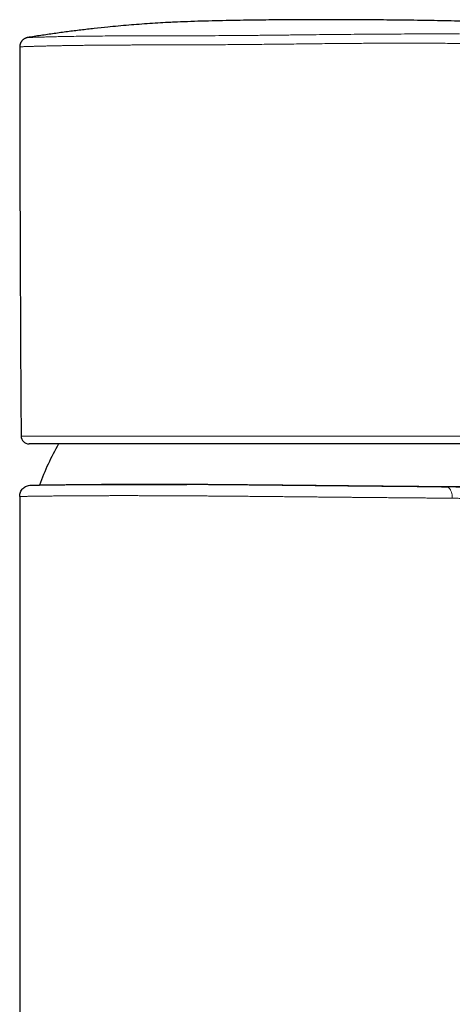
# Model space of a CAD drawing. Header units: millimetres. Extents: x 8 to 674, y 12 to 828.
# Tile 22 of 25: x 464 to 503, y 741 to 828. Entities that reach past the tile are written whole.
import ezdxf

# ---------------------------------------------------------------- set-up
doc = ezdxf.new("R2010")
doc.units = ezdxf.units.MM

msp = doc.modelspace()

# ---------------------------------------------------------------- linework, layer by layer
at = {"color": 252, "linetype": 'Continuous', "lineweight": 0}
for p, q in [((464.384, 791.138), (489.26, 791.138)), ((489.26, 791.138), (514.137, 791.138))]:
    msp.add_line(p, q, dxfattribs=at)
at = {"color": 7, "linetype": 'Continuous', "lineweight": 30}
for p, q in [((513.437, 790.443), (465.084, 790.443)), ((465.243, 786.792), (465.407, 786.795)), ((464.257, 785.793), (464.257, 653.943)), ((501.569, 786.638), (502.009, 786.635))]:
    msp.add_line(p, q, dxfattribs=at)
at = {"color": 252, "linetype": 'Continuous', "lineweight": 0, "flags": 128}
msp.add_lwpolyline([(502.523, 785.635), (502.522, 785.699), (502.52, 785.764), (502.514, 785.828), (502.507, 785.89), (502.498, 785.952), (502.486, 786.013), (502.472, 786.072), (502.457, 786.129), (502.439, 786.184), (502.42, 786.237), (502.399, 786.287), (502.376, 786.335), (502.351, 786.38), (502.325, 786.421), (502.298, 786.459), (502.269, 786.494), (502.239, 786.525), (502.208, 786.553), (502.177, 786.577), (502.144, 786.596), (502.111, 786.612), (502.077, 786.624), (502.043, 786.631), (502.009, 786.635)], dxfattribs=at)
at = {"color": 7, "linetype": 'Continuous', "lineweight": 30}
for centre, radius, start, end in [((5464.26, 826.283), 5000, 180.008127, 180.402735), ((465.084, 791.143), 0.7, 180.40273, 270), ((489.257, 778.193), 24.8, 150.39904, 159.68269)]:
    msp.add_arc(centre, radius, start, end, dxfattribs=at)
for points, knots in [([(478.212, 827.76), (478.017, 827.751), (477.512, 827.73), (476.697, 827.685), (475.765, 827.628), (474.833, 827.562), (473.901, 827.489), (472.97, 827.407), (471.956, 827.309), (470.857, 827.193), (469.675, 827.056), (468.495, 826.907), (467.315, 826.747), (466.137, 826.577), (465.352, 826.456), (464.96, 826.395)], [0, 0, 0, 0, 0.043723, 0.113788, 0.183854, 0.253918, 0.324029, 0.394141, 0.464252, 0.553506, 0.642762, 0.732017, 0.821344, 0.910673, 1, 1, 1, 1]), ([(513.39, 827.569), (513.105, 827.579), (511.854, 827.623), (509.8, 827.685), (507.23, 827.757), (504.826, 827.814), (502.426, 827.864), (500.03, 827.905), (497.639, 827.937), (495.298, 827.959), (493.007, 827.971), (490.765, 827.974), (488.529, 827.966), (486.297, 827.948), (484.395, 827.923), (482.824, 827.895), (481.581, 827.87), (480.339, 827.839), (479.099, 827.798), (478.25, 827.765), (477.814, 827.743), (477.791, 827.741)], [0, 0, 0, 0, 0.023993, 0.105485, 0.173129, 0.24066, 0.308073, 0.375364, 0.442528, 0.50956, 0.572636, 0.635586, 0.698406, 0.761091, 0.823637, 0.858603, 0.893529, 0.928414, 0.963261, 0.998072, 1, 1, 1, 1]), ([(464.96, 826.395), (464.938, 826.391), (464.893, 826.383), (464.826, 826.363), (464.76, 826.338), (464.697, 826.308), (464.637, 826.272), (464.581, 826.232), (464.527, 826.187), (464.478, 826.137), (464.433, 826.084), (464.393, 826.027), (464.357, 825.966), (464.327, 825.903), (464.302, 825.837), (464.283, 825.77), (464.269, 825.701), (464.261, 825.635), (464.261, 825.593), (464.26, 825.574)], [0, 0, 0, 0, 0.058345, 0.117096, 0.177127, 0.237599, 0.295944, 0.354694, 0.414717, 0.475179, 0.533628, 0.592482, 0.652607, 0.713172, 0.771802, 0.830838, 0.891152, 0.951906, 1, 1, 1, 1]), ([(465.272, 786.792), (465.273, 786.792), (465.281, 786.792), (465.302, 786.793), (465.336, 786.793), (465.383, 786.794), (465.446, 786.795), (465.532, 786.796), (465.631, 786.798), (465.746, 786.799), (465.874, 786.801), (466.017, 786.804), (466.172, 786.806), (466.342, 786.809), (466.522, 786.811), (466.71, 786.814), (466.907, 786.817), (467.115, 786.82), (467.335, 786.822), (467.558, 786.825), (467.784, 786.828), (468.01, 786.83), (468.247, 786.833), (468.492, 786.836), (468.747, 786.838), (469.026, 786.841), (469.333, 786.843), (469.668, 786.846), (470.015, 786.849), (470.366, 786.851), (470.72, 786.853), (471.076, 786.855), (471.442, 786.857), (471.817, 786.858), (472.202, 786.859), (472.595, 786.86), (472.998, 786.861), (473.416, 786.862), (473.851, 786.862), (474.302, 786.862), (474.762, 786.861), (475.226, 786.861), (475.692, 786.86), (476.16, 786.859), (476.648, 786.857), (477.156, 786.855), (477.683, 786.853), (478.218, 786.85), (478.671, 786.848), (478.948, 786.846), (479.042, 786.846)], [0, 0, 0, 0, 0.004573, 0.020904, 0.037237, 0.053569, 0.076474, 0.09939, 0.122309, 0.145225, 0.16813, 0.190789, 0.213455, 0.23612, 0.258779, 0.280003, 0.301236, 0.322471, 0.343704, 0.364928, 0.383977, 0.403026, 0.422155, 0.441287, 0.46042, 0.479549, 0.502217, 0.524893, 0.547568, 0.570237, 0.591468, 0.612707, 0.63395, 0.655189, 0.67642, 0.697679, 0.71894, 0.740198, 0.762597, 0.785003, 0.807408, 0.829807, 0.851467, 0.873129, 0.894789, 0.918108, 0.941433, 0.964759, 0.988078, 1, 1, 1, 1]), ([(471.461, 786.857), (471.462, 786.857), (471.471, 786.857), (471.48, 786.857), (471.487, 786.857), (471.488, 786.857)], [0, 0, 0, 0, 0.171246, 0.915781, 1, 1, 1, 1]), ([(513.095, 786.554), (513.093, 786.554), (513.087, 786.554), (513.067, 786.555), (513.035, 786.555), (512.994, 786.555), (512.943, 786.556), (512.881, 786.557), (512.807, 786.557), (512.722, 786.558), (512.625, 786.559), (512.514, 786.56), (512.388, 786.561), (512.251, 786.562), (512.101, 786.563), (511.939, 786.564), (511.759, 786.566), (511.559, 786.567), (511.337, 786.569), (511.102, 786.571), (510.851, 786.572), (510.586, 786.574), (510.323, 786.576), (510.064, 786.578), (509.813, 786.58), (509.551, 786.581), (509.28, 786.583), (509, 786.585), (508.742, 786.587), (508.509, 786.589), (508.304, 786.59), (508.096, 786.591), (507.858, 786.593), (507.589, 786.595), (507.287, 786.597), (506.978, 786.599), (506.662, 786.602), (506.339, 786.604), (506.002, 786.606), (505.651, 786.609), (505.285, 786.612), (504.911, 786.614), (504.528, 786.617), (504.136, 786.62), (503.734, 786.623), (503.324, 786.627), (502.884, 786.63), (502.41, 786.634), (501.941, 786.638), (501.505, 786.641), (501.102, 786.645), (500.695, 786.648), (500.283, 786.652), (499.866, 786.655), (499.436, 786.659), (498.992, 786.663), (498.534, 786.667), (498.072, 786.671), (497.603, 786.676), (497.127, 786.68), (496.643, 786.685), (496.156, 786.689), (495.636, 786.694), (495.083, 786.7), (494.54, 786.705), (494.04, 786.71), (493.582, 786.715), (493.122, 786.719), (492.66, 786.724), (492.196, 786.728), (491.721, 786.733), (491.235, 786.738), (490.737, 786.743), (490.238, 786.748), (489.735, 786.754), (489.229, 786.759), (488.718, 786.764), (488.207, 786.769), (487.666, 786.774), (487.096, 786.78), (486.496, 786.786), (485.897, 786.792), (485.301, 786.797), (484.705, 786.803), (484.112, 786.808), (483.521, 786.814), (482.966, 786.818), (482.448, 786.823), (481.965, 786.827), (481.484, 786.83), (481.007, 786.834), (480.532, 786.837), (480.113, 786.84), (479.746, 786.842), (479.433, 786.844), (479.121, 786.846), (478.733, 786.848), (478.271, 786.851), (477.738, 786.853), (477.213, 786.856), (476.693, 786.858), (476.181, 786.859), (475.706, 786.86), (475.266, 786.861), (474.859, 786.862), (474.459, 786.862), (474.065, 786.862), (473.677, 786.862), (473.337, 786.862), (473.043, 786.861), (472.793, 786.861), (472.546, 786.86), (472.242, 786.859), (471.882, 786.858), (471.612, 786.857), (471.478, 786.857)], [0, 0, 0, 0, 0.0037962, 0.0119988, 0.0202298, 0.0284615, 0.0366925, 0.045467, 0.0542415, 0.0630314, 0.0718213, 0.0813242, 0.0908283, 0.1003312, 0.1098783, 0.1194266, 0.1289736, 0.1395985, 0.1502251, 0.1608499, 0.1715367, 0.1822252, 0.1929119, 0.2018118, 0.2107127, 0.2196125, 0.2285487, 0.2374858, 0.2464219, 0.2524647, 0.2585074, 0.2645551, 0.2706029, 0.2788081, 0.2870142, 0.2952194, 0.303453, 0.3116875, 0.3199211, 0.3286985, 0.3374759, 0.3462687, 0.3550615, 0.3640399, 0.3730182, 0.382013, 0.3910078, 0.4016173, 0.4122336, 0.4204389, 0.428645, 0.4368503, 0.445084, 0.4533185, 0.4615522, 0.4703297, 0.4791072, 0.4879, 0.4966929, 0.5056713, 0.5146497, 0.5236446, 0.5326394, 0.543249, 0.5538653, 0.5620736, 0.5702826, 0.5784909, 0.5867276, 0.594965, 0.6032017, 0.6119824, 0.620763, 0.6295591, 0.6383552, 0.647337, 0.6563188, 0.6653171, 0.6743154, 0.6849291, 0.6955495, 0.7061735, 0.7167992, 0.7274232, 0.7381091, 0.7487966, 0.7594825, 0.7683816, 0.7772817, 0.7861808, 0.7951162, 0.8040526, 0.8129879, 0.8190301, 0.8250723, 0.8311195, 0.8371667, 0.8477907, 0.8584164, 0.8690404, 0.8797263, 0.8904139, 0.9010998, 0.909999, 0.9188992, 0.9277984, 0.9367339, 0.9456704, 0.9546059, 0.9606482, 0.9666904, 0.9727378, 0.9787851, 0.9894079, 1, 1, 1, 1])]:
    msp.add_open_spline(points, degree=3, knots=knots, dxfattribs=at)
at = {"color": 252, "linetype": 'Continuous', "lineweight": 0}
for points, knots in [([(489.252, 826.631), (488.795, 826.626), (487.883, 826.616), (486.522, 826.601), (485.174, 826.587), (483.84, 826.575), (482.523, 826.565), (481.225, 826.557), (479.948, 826.552), (478.7, 826.549), (477.486, 826.547), (476.312, 826.546), (475.179, 826.544), (474.091, 826.542), (473.05, 826.538), (472.059, 826.533), (471.124, 826.525), (470.247, 826.516), (469.43, 826.505), (468.673, 826.493), (467.98, 826.479), (467.352, 826.465), (466.795, 826.451), (466.31, 826.438), (465.897, 826.426), (465.558, 826.415), (465.291, 826.407), (465.102, 826.4), (464.982, 826.396), (464.968, 826.395), (464.96, 826.395)], [0, 0, 0, 0, 0.035937, 0.071692, 0.107333, 0.142925, 0.178534, 0.214226, 0.250064, 0.285938, 0.321715, 0.357428, 0.393108, 0.428786, 0.464495, 0.500265, 0.53597, 0.571541, 0.60709, 0.642744, 0.67859, 0.714476, 0.750225, 0.785801, 0.821361, 0.856991, 0.892762, 0.928587, 0.964364, 1, 1, 1, 1]), ([(503.163, 826.711), (502.821, 826.711), (502.139, 826.711), (501.074, 826.711), (499.985, 826.711), (498.867, 826.709), (497.722, 826.706), (496.551, 826.7), (495.36, 826.692), (494.154, 826.682), (492.937, 826.671), (491.713, 826.659), (490.483, 826.645), (489.662, 826.636), (489.252, 826.631)], [0, 0, 0, 0, 0.0836296, 0.1668443, 0.2498448, 0.3328334, 0.416012, 0.4995814, 0.5833227, 0.6669022, 0.7503419, 0.8336605, 0.9168746, 1, 1, 1, 1]), ([(503.564, 825.868), (503.285, 825.871), (502.74, 825.876), (501.91, 825.882), (501.099, 825.888), (500.306, 825.892), (499.539, 825.894), (498.802, 825.896), (498.095, 825.897), (497.417, 825.896), (496.76, 825.894), (496.098, 825.891), (495.406, 825.887), (494.664, 825.882), (493.872, 825.876), (493.035, 825.869), (492.154, 825.861), (491.231, 825.852), (490.261, 825.842), (489.599, 825.834), (489.26, 825.831)], [0, 0, 0, 0, 0.066345, 0.130085, 0.191218, 0.249747, 0.305669, 0.358056, 0.407931, 0.455292, 0.50014, 0.544219, 0.591302, 0.641387, 0.694476, 0.750568, 0.808581, 0.86949, 0.933297, 1, 1, 1, 1]), ([(489.26, 825.831), (488.921, 825.827), (488.255, 825.819), (487.279, 825.809), (486.346, 825.799), (485.457, 825.79), (484.612, 825.782), (483.813, 825.774), (483.035, 825.768), (482.283, 825.761), (481.559, 825.756), (480.888, 825.752), (480.27, 825.748), (479.829, 825.746), (479.536, 825.745), (479.364, 825.745), (479.167, 825.744), (478.943, 825.744), (478.693, 825.743), (478.417, 825.742), (478.07, 825.742), (477.646, 825.741), (477.138, 825.74), (476.586, 825.739), (475.993, 825.738), (475.551, 825.737), (475.269, 825.737), (475.158, 825.736), (475.048, 825.736), (474.939, 825.736), (474.83, 825.736), (474.723, 825.736), (474.459, 825.735), (474.068, 825.734), (473.56, 825.732), (472.976, 825.73), (472.312, 825.727), (471.783, 825.723), (471.477, 825.721), (471.37, 825.72), (471.26, 825.719), (471.148, 825.718), (471.032, 825.717), (470.915, 825.716), (470.719, 825.714), (470.442, 825.711), (470.056, 825.707), (469.63, 825.701), (469.166, 825.695), (468.708, 825.688), (468.26, 825.68), (467.826, 825.672), (467.394, 825.664), (466.968, 825.655), (466.553, 825.645), (466.248, 825.637), (466.038, 825.631), (465.915, 825.628), (465.798, 825.625), (465.686, 825.622), (465.579, 825.618), (465.432, 825.614), (465.254, 825.609), (465.048, 825.602), (464.859, 825.596), (464.693, 825.591), (464.542, 825.585), (464.416, 825.58), (464.324, 825.577), (464.272, 825.574), (464.26, 825.574), (464.26, 825.574), (464.26, 825.574)], [0, 0, 0, 0, 0.025936, 0.050841, 0.074716, 0.09756, 0.119373, 0.140155, 0.159907, 0.180443, 0.199732, 0.217773, 0.234567, 0.250114, 0.254094, 0.25883, 0.264323, 0.270573, 0.277581, 0.285344, 0.293865, 0.307066, 0.32175, 0.337917, 0.355568, 0.374703, 0.378132, 0.381547, 0.384946, 0.388332, 0.391702, 0.395058, 0.398399, 0.416512, 0.432309, 0.447752, 0.474446, 0.500011, 0.503766, 0.507651, 0.511664, 0.515807, 0.520079, 0.524481, 0.529011, 0.542137, 0.55624, 0.574304, 0.593754, 0.614588, 0.634362, 0.655239, 0.677221, 0.700307, 0.724498, 0.749793, 0.758456, 0.767038, 0.775538, 0.783957, 0.792294, 0.80055, 0.819686, 0.838369, 0.86002, 0.881029, 0.901395, 0.927666, 0.952784, 0.976752, 0.999568, 1, 1, 1, 1]), ([(465.243, 786.792), (465.243, 786.792), (465.243, 786.792), (465.246, 786.792), (465.255, 786.792), (465.267, 786.792), (465.272, 786.792)], [0, 0, 0, 0, 0.000052, 0.367776, 0.735528, 1, 1, 1, 1]), ([(479.042, 786.846), (479.115, 786.845), (479.354, 786.844), (479.765, 786.841), (480.284, 786.838), (480.818, 786.834), (481.366, 786.83), (481.918, 786.826), (482.469, 786.821), (483.017, 786.817), (483.562, 786.812), (484.125, 786.807), (484.705, 786.802), (485.302, 786.796), (485.901, 786.79), (486.485, 786.785), (487.052, 786.779), (487.603, 786.773), (488.156, 786.768), (488.713, 786.762), (489.271, 786.757), (489.83, 786.751), (490.388, 786.745), (490.946, 786.739), (491.488, 786.734), (492.015, 786.728), (492.526, 786.723), (493.036, 786.718), (493.544, 786.713), (494.051, 786.708), (494.567, 786.703), (495.092, 786.697), (495.626, 786.692), (496.159, 786.687), (496.691, 786.682), (497.22, 786.677), (497.745, 786.672), (498.265, 786.667), (498.781, 786.662), (499.278, 786.658), (499.757, 786.654), (500.218, 786.65), (500.674, 786.646), (501.125, 786.642), (501.421, 786.639), (501.569, 786.638)], [0, 0, 0, 0, 0.010338, 0.033883, 0.057424, 0.082229, 0.107041, 0.131853, 0.156658, 0.180644, 0.204634, 0.228621, 0.254445, 0.280278, 0.306111, 0.331935, 0.355468, 0.379003, 0.402535, 0.426312, 0.450102, 0.473898, 0.497695, 0.521485, 0.545262, 0.567202, 0.589151, 0.611106, 0.633061, 0.655011, 0.676951, 0.700481, 0.724014, 0.747544, 0.771319, 0.795106, 0.818901, 0.842695, 0.866483, 0.890258, 0.912196, 0.934145, 0.956098, 0.978052, 1, 1, 1, 1]), ([(502.523, 785.635), (502.419, 785.636), (502.212, 785.637), (501.897, 785.64), (501.579, 785.642), (501.183, 785.646), (500.705, 785.65), (500.205, 785.654), (499.762, 785.658), (499.38, 785.661), (498.961, 785.664), (498.506, 785.668), (498.012, 785.673), (497.514, 785.677), (496.996, 785.682), (496.456, 785.687), (495.895, 785.692), (495.33, 785.697), (494.833, 785.702), (494.404, 785.706), (494.044, 785.71), (493.684, 785.713), (493.237, 785.718), (492.702, 785.723), (492.147, 785.728), (491.661, 785.733), (491.242, 785.737), (490.787, 785.742), (490.296, 785.746), (489.767, 785.752), (489.237, 785.757), (488.69, 785.762), (488.125, 785.768), (487.542, 785.773), (486.96, 785.779), (486.451, 785.784), (486.015, 785.788), (485.652, 785.791), (485.29, 785.795), (484.842, 785.799), (484.31, 785.803), (483.764, 785.808), (483.288, 785.812), (482.881, 785.816), (482.441, 785.819), (481.968, 785.823), (481.464, 785.827), (480.962, 785.831), (480.448, 785.834), (479.921, 785.838), (479.382, 785.841), (478.848, 785.845), (478.353, 785.847), (477.895, 785.85), (477.475, 785.852), (477.058, 785.854), (476.615, 785.855), (476.147, 785.857), (475.655, 785.859), (475.169, 785.86), (474.691, 785.861), (474.22, 785.861), (473.778, 785.862), (473.364, 785.862), (472.977, 785.862), (472.597, 785.861), (472.223, 785.861), (471.855, 785.86), (471.502, 785.859), (471.164, 785.858), (470.84, 785.857), (470.522, 785.856), (470.188, 785.854), (469.839, 785.852), (469.478, 785.85), (469.127, 785.848), (468.786, 785.846), (468.456, 785.843), (468.152, 785.84), (467.872, 785.838), (467.615, 785.835), (467.366, 785.833), (467.126, 785.83), (466.895, 785.828), (466.693, 785.826), (466.519, 785.823), (466.369, 785.822), (466.224, 785.82), (466.05, 785.818), (465.854, 785.815), (465.663, 785.812), (465.507, 785.81), (465.379, 785.808), (465.254, 785.807), (465.133, 785.805), (465.017, 785.803), (464.909, 785.801), (464.81, 785.8), (464.718, 785.799), (464.636, 785.797), (464.564, 785.796), (464.501, 785.795), (464.445, 785.795), (464.395, 785.794), (464.353, 785.793), (464.318, 785.793), (464.291, 785.793), (464.271, 785.792), (464.259, 785.792), (464.258, 785.792), (464.257, 785.793)], [0, 0, 0, 0, 0.006879, 0.013758, 0.020643, 0.027528, 0.039327, 0.051125, 0.059011, 0.066897, 0.074782, 0.08471, 0.094638, 0.104583, 0.114528, 0.12548, 0.136431, 0.147407, 0.158382, 0.165261, 0.17214, 0.179025, 0.18591, 0.197708, 0.209507, 0.217392, 0.225279, 0.233164, 0.243092, 0.253019, 0.262965, 0.27291, 0.283861, 0.294813, 0.305788, 0.316763, 0.323643, 0.330522, 0.337407, 0.344292, 0.356091, 0.36789, 0.375776, 0.383663, 0.391548, 0.401476, 0.411405, 0.42135, 0.431296, 0.442248, 0.4532, 0.464176, 0.475152, 0.484056, 0.492961, 0.501878, 0.510796, 0.521719, 0.532645, 0.543569, 0.554546, 0.565525, 0.576503, 0.585988, 0.595474, 0.604959, 0.614479, 0.624, 0.633519, 0.642422, 0.651325, 0.660241, 0.669157, 0.680079, 0.691002, 0.701924, 0.7129, 0.723877, 0.734852, 0.744335, 0.753819, 0.763302, 0.77282, 0.782339, 0.791858, 0.798736, 0.805614, 0.812499, 0.819383, 0.831181, 0.842978, 0.850863, 0.858748, 0.866633, 0.875212, 0.883792, 0.892371, 0.900976, 0.909582, 0.918187, 0.926192, 0.934197, 0.942211, 0.950225, 0.958509, 0.966794, 0.975078, 0.983385, 0.991693, 1, 1, 1, 1]), ([(502.009, 786.635), (502.118, 786.634), (502.337, 786.632), (502.674, 786.629), (503.018, 786.625), (503.369, 786.621), (503.727, 786.617), (504.083, 786.613), (504.438, 786.608), (504.79, 786.603), (505.145, 786.598), (505.504, 786.592), (505.868, 786.587), (506.238, 786.58), (506.614, 786.574), (506.991, 786.567), (507.37, 786.56), (507.622, 786.555), (507.748, 786.553)], [0, 0, 0, 0, 0.063499, 0.127018, 0.190517, 0.25472, 0.318943, 0.383146, 0.443914, 0.504733, 0.565568, 0.626387, 0.687155, 0.749688, 0.812275, 0.87488, 0.937468, 1, 1, 1, 1]), ([(507.74, 785.517), (507.671, 785.519), (507.532, 785.523), (507.3, 785.529), (507.046, 785.536), (506.768, 785.543), (506.49, 785.55), (506.211, 785.557), (505.933, 785.564), (505.654, 785.57), (505.377, 785.577), (505.099, 785.583), (504.847, 785.589), (504.619, 785.594), (504.36, 785.6), (504.048, 785.606), (503.726, 785.613), (503.449, 785.618), (503.174, 785.623), (502.863, 785.629), (502.636, 785.633), (502.523, 785.635)], [0, 0, 0, 0, 0.037838, 0.075675, 0.12634, 0.177014, 0.227678, 0.279069, 0.330469, 0.38186, 0.433995, 0.48614, 0.538275, 0.577559, 0.616843, 0.688249, 0.759654, 0.807549, 0.855443, 0.927722, 1, 1, 1, 1])]:
    msp.add_open_spline(points, degree=3, knots=knots, dxfattribs=at)
at = {"color": 7, "linetype": 'Continuous', "lineweight": 30}
msp.add_open_spline([(464.257, 785.793), (464.272, 785.922), (464.301, 786.182), (464.528, 786.511), (464.854, 786.743), (465.113, 786.776), (465.243, 786.792)], degree=3, dxfattribs=at)

doc.saveas('drawing.dxf')
